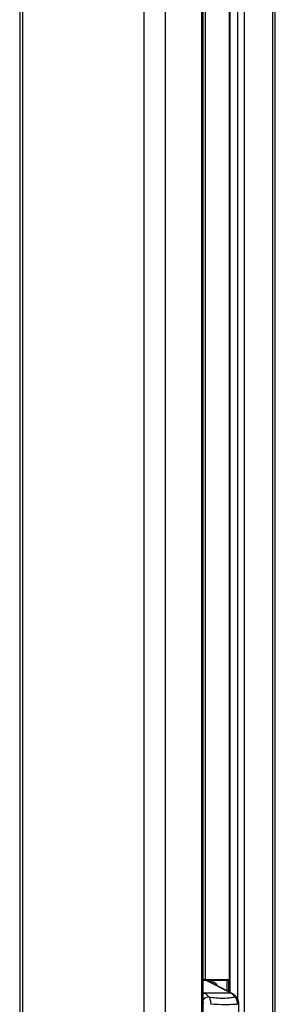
# Model space of a CAD drawing. Header units: millimetres. Extents: x 1591 to 17407, y 888 to 16227.
# Tile 53 of 78: x 12007 to 12252, y 2046 to 2992. Entities that reach past the tile are written whole.
import ezdxf

# ---------------------------------------------------------------- set-up
doc = ezdxf.new("R2010")
doc.units = ezdxf.units.MM

msp = doc.modelspace()

# ---------------------------------------------------------------- linework, layer by layer
at = {"color": 7, "linetype": 'Continuous', "lineweight": 25, "ltscale": 2}
for p, q in [((12006.58, 7229.05), (12006.58, 1481.05)), ((12182.99, 1481.05), (12182.99, 5084.54)), ((12208.14, 5069.11), (12208.14, 2058.02)), ((12252.39, 1481.05), (12252.39, 5073.22)), ((12182.99, 2070.05), (12206.7, 2070.05)), ((12187.1, 2068.83), (12185.59, 2069.47)), ((12209.78, 2056.87), (12186.02, 2069.08)), ((12188.15, 2068.29), (12187.1, 2068.83)), ((12189.01, 2068.55), (12187.65, 2068.55)), ((12210.86, 2056.62), (12191.62, 2066.51)), ((12206.01, 2069.05), (12207.41, 2069.05)), ((12206.7, 2070.05), (12208.14, 2070.05)), ((12209.78, 2056.87), (12184.32, 2056.87)), ((12217.41, 1637.05), (12217.41, 2046.13))]:
    msp.add_line(p, q, dxfattribs=at)
at = {"color": 8, "linetype": 'Continuous', "lineweight": 25, "ltscale": 2}
for p, q in [((12009.36, 7229.05), (12009.36, 1481.05)), ((12126.06, 7229.05), (12126.06, 1481.05)), ((12146.58, 7229.05), (12146.58, 1481.05)), ((12181.61, 1481.05), (12181.61, 5087.68)), ((12184.88, 5078.43), (12184.88, 2070.05)), ((12208.56, 5069.11), (12208.56, 2057.8)), ((12216.34, 2050.86), (12216.34, 5069.11)), ((12222.52, 5069.11), (12222.52, 1481.05)), ((12249.57, 5072.33), (12249.57, 1481.05)), ((12184.81, 2069.6), (12182.99, 2069.89)), ((12186.02, 2069.08), (12182.99, 2069.08)), ((12206.01, 2069.05), (12186.59, 2069.05)), ((12206.01, 2059.11), (12206.01, 2069.05)), ((12207.41, 2069.05), (12207.41, 2058.39)), ((12208.14, 2069.05), (12207.41, 2069.05)), ((12182.99, 2057.56), (12184.32, 2056.87))]:
    msp.add_line(p, q, dxfattribs=at)
at = {"color": 8, "linetype": 'Continuous', "lineweight": 25, "ltscale": 2, "flags": 128}
for points in [[(12182.99, 2056.57), (12183.61, 2056.78), (12184.32, 2056.87)], [(12209.78, 2056.87), (12210.44, 2056.78), (12210.86, 2056.62)]]:
    msp.add_lwpolyline(points, dxfattribs=at)
at = {"color": 7, "linetype": 'Continuous', "lineweight": 25, "ltscale": 4}
for centre, radius, start, end in [((12181.89, 2061.06), 9.02, 62.73981, 71.11363), ((12188.54, 2058.82), 9.74, 30.67284, 87.20183), ((12206.89, 2069.18), 0.889, 102.40965, 188.50683), ((12206.53, 2069.17), 0.893, 351.95053, 78.57825), ((12178.82, 2046.62), 11.64, 35.05826, 61.79864), ((12204.28, 2046.62), 11.64, 35.05826, 61.79864)]:
    msp.add_arc(centre, radius, start, end, dxfattribs=at)
at = {"color": 8, "linetype": 'Continuous', "lineweight": 25, "ltscale": 4}
for centre, radius, start, end in [((12184.82, 2067.18), 2.42, 71.21368, 90.17435), ((12186.04, 2066.75), 2.34, 63.11911, 90.54087), ((12189.06, 2045.38), 7.96, 95.1273, 139.71754), ((12214, 2051.52), 1.79, 39.13605, 96.20977)]:
    msp.add_arc(centre, radius, start, end, dxfattribs=at)
at = {"color": 7, "linetype": 'Continuous', "lineweight": 25, "ltscale": 2}
for points, knots in [([(12185.57, 2069.43), (12184.96, 2069.64), (12184.13, 2069.94), (12183.23, 2069.95), (12182.99, 2069.95)], [0, 0, 0, 0, 0.733469, 1, 1, 1, 1]), ([(12191.61, 2066.49), (12191.2, 2066.7), (12190.46, 2067.08), (12189.45, 2067.5), (12188.61, 2067.97), (12188.34, 2068.15), (12188.14, 2068.28)], [0, 0, 0, 0, 0.2579641, 0.4557188, 0.6035397, 1, 1, 1, 1]), ([(12188.35, 2053.3), (12188.45, 2053.15), (12189.08, 2052.2), (12190.09, 2049.9), (12190.24, 2047.45), (12190.33, 2046.13)], [0, 0, 0, 0, 0.080964, 0.502945, 1, 1, 1, 1]), ([(12188.35, 2053.3), (12190.78, 2052.96), (12195.67, 2052.28), (12203.06, 2051.97), (12209.09, 2052.45), (12212.65, 2053.09), (12213.8, 2053.3)], [0, 0, 0, 0, 0.261251, 0.524518, 0.84544, 1, 1, 1, 1]), ([(12215.38, 2052.66), (12215.02, 2053.13), (12214.03, 2054.38), (12212.48, 2055.71), (12211.25, 2056.4), (12210.86, 2056.62)], [0, 0, 0, 0, 0.2892583, 0.7759656, 1, 1, 1, 1]), ([(12216.11, 2046.13), (12215.97, 2047.45), (12215.73, 2049.9), (12214.61, 2052.2), (12213.92, 2053.15), (12213.8, 2053.3)], [0, 0, 0, 0, 0.497055, 0.919036, 1, 1, 1, 1]), ([(12217.39, 2046.13), (12217.39, 2046.31), (12217.43, 2047.34), (12217.06, 2049.25), (12216.35, 2051.29), (12215.58, 2052.29), (12215.33, 2052.61)], [0, 0, 0, 0, 0.078708, 0.44104, 0.820788, 1, 1, 1, 1]), ([(12216.11, 2046.13), (12214.88, 2046.05), (12210.87, 2045.81), (12202.42, 2045.55), (12194.88, 2045.91), (12190.33, 2046.13)], [0, 0, 0, 0, 0.149319, 0.486813, 1, 1, 1, 1])]:
    msp.add_open_spline(points, degree=3, knots=knots, dxfattribs=at)
at = {"color": 8, "linetype": 'Continuous', "lineweight": 25, "ltscale": 2}
msp.add_open_spline([(12183.42, 2046.13), (12183.39, 2046.81), (12183.36, 2047.64), (12183.04, 2048.3), (12182.99, 2048.41)], degree=3, knots=[0, 0, 0, 0, 0.8297928, 1, 1, 1, 1], dxfattribs=at)

doc.saveas('drawing.dxf')
